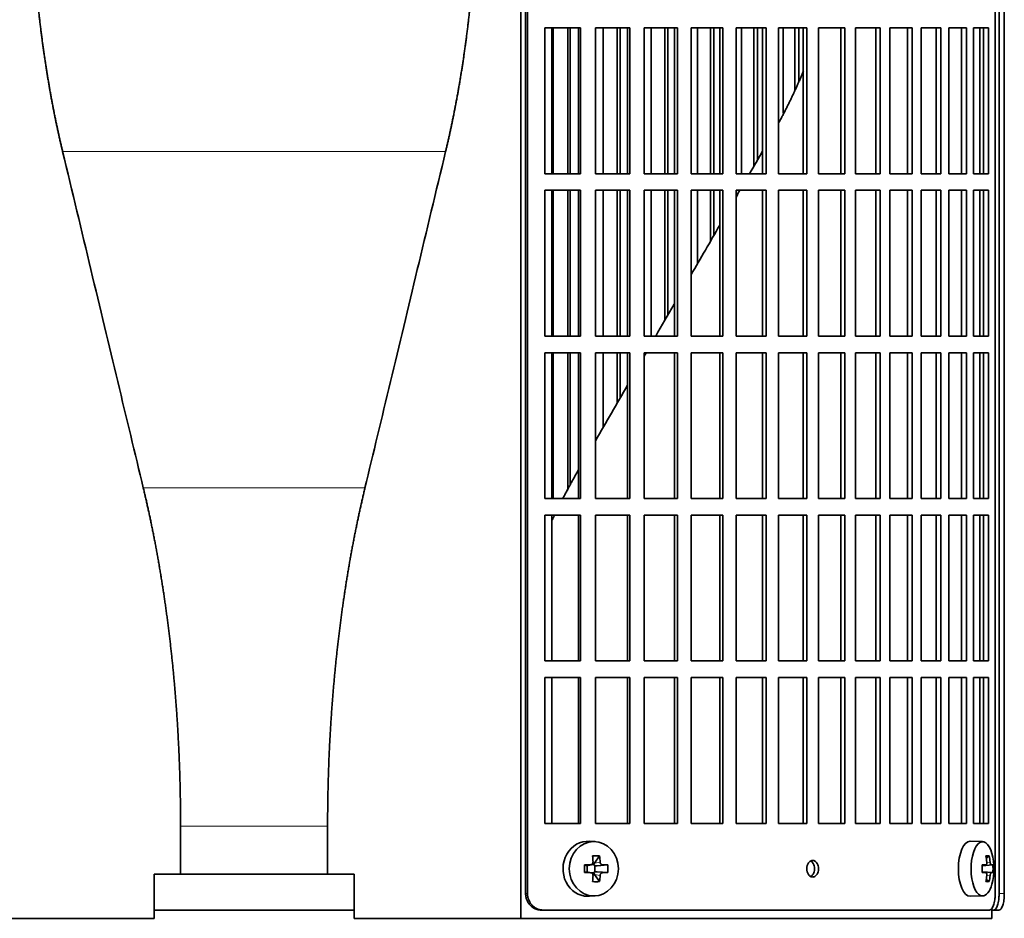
# Model space of a CAD drawing. Header units: millimetres. Extents: x 456 to 1331, y -1435 to 1458.
# Tile 13 of 28: x 563 to 742, y -125 to 38. Entities that reach past the tile are written whole.
import ezdxf

# ---------------------------------------------------------------- set-up
doc = ezdxf.new("R2010")
doc.units = ezdxf.units.MM
for name, color, linetype in [('M5X8_UNI7687', 7, 'Continuous'), ('VSI344-454_FILTR', 7, 'Continuous'), ('VSI344-454_SUPPO', 7, 'Continuous')]:
    doc.layers.add(name, color=color, linetype=linetype)

# ---------------------------------------------------------------- blocks, each defined once
blk = doc.blocks.new('SE')
at = {"layer": 'M5X8_UNI7687', "color": 7, "linetype": 'Continuous', "lineweight": 35}
for p, q in [((667.84, -110.98), (666.78, -110.91)), ((738.21, -110.98), (735.95, -110.91)), ((668.62, -113.57), (667.71, -114.87)), ((739.39, -113.57), (738.87, -113.96)), ((665.88, -115.21), (666.29, -115.37)), ((666.33, -115.37), (667.09, -115.18)), ((666.38, -116.45), (666.38, -115.36)), ((667.06, -115.16), (667.57, -115.16)), ((667.74, -115.34), (667.74, -116.47)), ((670.11, -115.21), (668.16, -115.37)), ((738.11, -115.26), (738.78, -115.19)), ((740.08, -115.21), (738.11, -115.36)), ((665.88, -116.6), (666.29, -116.44)), ((667.09, -116.63), (666.33, -116.44)), ((667.57, -116.66), (667.08, -116.66)), ((668.62, -118.24), (667.71, -116.94)), ((670.11, -116.6), (668.16, -116.44)), ((740.08, -116.6), (738.11, -116.46)), ((738.78, -116.62), (738.11, -116.55)), ((739.39, -118.24), (738.87, -117.85)), ((666.78, -120.9), (667.84, -120.83)), ((735.95, -120.9), (738.21, -120.84))]:
    blk.add_line(p, q, dxfattribs=at)
at = {"layer": 'M5X8_UNI7687', "color": 4, "linetype": 'Continuous', "lineweight": 9}
for p, q in [((666.29, -115.37), (666.98, -115.2)), ((667.71, -114.87), (668.72, -114.7)), ((669.17, -115.2), (668.16, -115.37)), ((739.79, -115.2), (738.11, -115.35)), ((738.11, -115.26), (738.77, -115.2)), ((738.97, -114.75), (739.58, -114.7)), ((666.98, -116.62), (666.29, -116.44)), ((668.72, -117.11), (667.71, -116.94)), ((668.16, -116.44), (669.17, -116.62)), ((738.11, -116.46), (739.79, -116.62)), ((738.77, -116.62), (738.11, -116.55)), ((739.58, -117.11), (738.97, -117.06))]:
    blk.add_line(p, q, dxfattribs=at)
at = {"layer": 'M5X8_UNI7687', "color": 7, "linetype": 'Continuous', "lineweight": 35}
for centre, radius, start, end in [((730.3, -115.91), 10, 343.7273, 16.2727), ((715.23, -115.91), 49.36, 179.1963, 180.8037), ((659.53, -115.91), 10.6, 356.2556, 3.7444), ((730.68, -115.91), 9.42, 355.7871, 4.2129)]:
    blk.add_arc(centre, radius, start, end, dxfattribs=at)
for centre, major_axis, ratio, start_param, end_param in [((666.51, -115.91), (0, -5), 0.906308, 3.081955, 6.283185), ((738.19, -115.91), (0, -4.93), 0.422618, 2.175256, 6.283185), ((735.92, -115.91), (0, -5), 0.422618, 3.141593, 6.283185), ((664.83, -118.97), (8.86, 2.7), 0.529916, 0.974266, 1.123958), ((664.04, -115.91), (0, 10), 0.34202, -1.449667, -1.335108), ((663.76, -115.91), (0, 10), 0.5, -1.449667, -1.335108), ((732.3, -118.97), (7.75, 5.06), 0.247104, 0.286808, 0.4365), ((730.38, -115.91), (0, 10), 0.866025, 4.833518, 4.948078), ((730.25, -115.91), (0, 10), 0.939693, 4.833518, 4.948078), ((663.9, -116.06), (9.99, 0.37), 0.07899, 1.254131, 1.36869), ((666.29, -114.87), (-0.03, 0.507), 0.355475, 2.983295, 3.209876), ((668.17, -114.87), (-0.561, -0.512), 0.450112, 5.177855, 5.696055), ((667.97, -114.9), (-0.019, -0.502), 0.906042, 5.273044, 5.799842), ((668.17, -114.87), (-0.85, -0.111), 0.58208, 0.96918, 1.487381), ((663.9, -116.06), (9.99, 0.37), 0.07899, 0.897313, 1.011873), ((730.32, -116.06), (9.97, 0.79), 0.036834, 0.556003, 0.670562), ((733.6, -115.91), (0, -9.26), 0.488139, 1.49595, 1.645642), ((730.32, -116.06), (9.97, 0.79), 0.036834, 0.199185, 0.313745), ((663.9, -115.75), (9.99, -0.37), 0.07899, -1.36869, -1.254131), ((666.29, -116.94), (-0.03, -0.507), 0.355475, 3.073309, 3.29989), ((664.04, -115.91), (0, -10), 0.34202, 1.335108, 1.449667), ((667.97, -116.91), (-0.019, 0.502), 0.906042, 0.483343, 1.010141), ((668.17, -116.94), (-0.561, 0.512), 0.450112, 0.58713, 1.105331), ((668.17, -116.94), (-0.85, 0.111), 0.58208, 4.795805, 5.314006), ((663.76, -115.91), (0, -10), 0.5, 1.335108, 1.449667), ((663.9, -115.75), (9.99, -0.37), 0.07899, -1.011873, -0.897313), ((730.32, -115.75), (9.97, -0.79), 0.036834, -0.670562, -0.556003), ((730.38, -115.91), (0, -10), 0.866025, 1.335108, 1.449667), ((730.25, -115.91), (0, -10), 0.939693, 1.335108, 1.449667), ((730.32, -115.75), (9.97, -0.79), 0.036834, -0.313745, -0.199185), ((664.83, -112.84), (8.86, -2.7), 0.529916, -1.123958, -0.974266), ((738.19, -115.91), (0, -4.93), 0.422618, 0, 0.966337), ((732.3, -112.84), (7.75, -5.06), 0.247104, -0.4365, -0.286808), ((666.51, -115.91), (0, -5), 0.906308, 0, 0.059638), ((735.92, -115.91), (0, -5), 0.422618, 0, 0.012961)]:
    blk.add_ellipse(centre, major_axis=major_axis, ratio=ratio, start_param=start_param, end_param=end_param, dxfattribs=at)
blk.add_ellipse((667.57, -115.91), major_axis=(0, -4.93), ratio=0.906308, dxfattribs=at)
for points in [[(666.98, -115.2), (667, -115.19), (667.03, -115.19), (667.08, -115.18), (667.12, -115.17), (667.16, -115.16), (667.2, -115.14), (667.24, -115.11), (667.28, -115.08), (667.31, -115.05), (667.34, -115.01), (667.37, -114.97), (667.39, -114.93), (667.41, -114.89), (667.42, -114.84), (667.43, -114.8), (667.43, -114.75), (667.43, -114.71), (667.43, -114.7)], [(668.72, -114.7), (668.72, -114.71), (668.73, -114.75), (668.73, -114.8), (668.75, -114.84), (668.76, -114.89), (668.78, -114.93), (668.81, -114.97), (668.83, -115.01), (668.86, -115.05), (668.9, -115.08), (668.93, -115.11), (668.97, -115.14), (669.01, -115.16), (669.05, -115.17), (669.09, -115.18), (669.13, -115.19), (669.16, -115.19), (669.17, -115.2)], [(738.77, -115.2), (738.78, -115.19), (738.79, -115.19), (738.82, -115.18), (738.84, -115.17), (738.86, -115.16), (738.88, -115.14), (738.9, -115.11), (738.92, -115.08), (738.94, -115.05), (738.95, -115.01), (738.96, -114.97), (738.97, -114.93), (738.98, -114.89), (738.98, -114.84), (738.98, -114.8), (738.98, -114.75), (738.98, -114.71), (738.98, -114.7)], [(739.58, -114.7), (739.58, -114.71), (739.58, -114.75), (739.59, -114.8), (739.6, -114.84), (739.61, -114.89), (739.62, -114.93), (739.63, -114.97), (739.65, -115.01), (739.66, -115.05), (739.68, -115.08), (739.69, -115.11), (739.71, -115.14), (739.72, -115.16), (739.74, -115.17), (739.75, -115.18), (739.77, -115.19), (739.78, -115.19), (739.79, -115.2)], [(667.43, -117.11), (667.43, -117.1), (667.43, -117.06), (667.43, -117.01), (667.42, -116.97), (667.41, -116.92), (667.39, -116.88), (667.37, -116.84), (667.34, -116.8), (667.31, -116.76), (667.28, -116.73), (667.24, -116.7), (667.2, -116.67), (667.16, -116.65), (667.12, -116.64), (667.08, -116.63), (667.03, -116.62), (667, -116.62), (666.98, -116.62)], [(669.17, -116.62), (669.16, -116.62), (669.13, -116.62), (669.09, -116.63), (669.05, -116.64), (669.01, -116.65), (668.97, -116.67), (668.93, -116.7), (668.9, -116.73), (668.86, -116.76), (668.83, -116.8), (668.81, -116.84), (668.78, -116.88), (668.76, -116.92), (668.75, -116.97), (668.73, -117.01), (668.73, -117.06), (668.72, -117.1), (668.72, -117.11)], [(738.98, -117.11), (738.98, -117.1), (738.98, -117.06), (738.98, -117.01), (738.98, -116.97), (738.98, -116.92), (738.97, -116.88), (738.96, -116.84), (738.95, -116.8), (738.94, -116.76), (738.92, -116.73), (738.9, -116.7), (738.88, -116.67), (738.86, -116.65), (738.84, -116.64), (738.82, -116.63), (738.79, -116.62), (738.78, -116.62), (738.77, -116.62)], [(739.79, -116.62), (739.78, -116.62), (739.77, -116.62), (739.75, -116.63), (739.74, -116.64), (739.72, -116.65), (739.71, -116.67), (739.69, -116.7), (739.68, -116.73), (739.66, -116.76), (739.65, -116.8), (739.63, -116.84), (739.62, -116.88), (739.61, -116.92), (739.6, -116.97), (739.59, -117.01), (739.58, -117.06), (739.58, -117.1), (739.58, -117.11)]]:
    blk.add_open_spline(points, degree=3, dxfattribs=at)
at = {"layer": 'VSI344-454_FILTR', "color": 7, "linetype": 'Continuous', "lineweight": 35}
for p, q in [((655.19, -120.41), (655.19, 152.59)), ((655.53, -120.41), (655.53, 152.59)), ((740.5, -120.41), (740.5, 152.59)), ((741.2, -120.41), (741.2, 148.59)), ((742.15, -120.41), (742.15, 148.59)), ((658.68, 10.34), (658.68, 36.84)), ((658.68, 36.84), (665.16, 36.84)), ((660.2, 10.34), (660.2, 36.84)), ((662.88, 10.34), (662.88, 36.84)), ((663.31, 10.34), (663.31, 36.84)), ((664.77, 10.34), (664.77, 36.84)), ((665.16, 10.34), (665.16, 36.84)), ((667.86, 10.34), (667.86, 36.84)), ((667.86, 36.84), (674.13, 36.84)), ((669.26, 10.34), (669.26, 36.84)), ((671.85, 10.34), (671.85, 36.84)), ((672.34, 10.34), (672.34, 36.84)), ((673.67, 10.34), (673.67, 36.84)), ((674.13, 10.34), (674.13, 36.84)), ((676.74, 10.34), (676.74, 36.84)), ((676.74, 36.84), (682.77, 36.84)), ((678.01, 10.34), (678.01, 36.84)), ((680.5, 10.34), (680.5, 36.84)), ((681.05, 10.34), (681.05, 36.84)), ((682.25, 10.34), (682.25, 36.84)), ((682.77, 10.34), (682.77, 36.84)), ((685.27, 10.34), (685.27, 36.84)), ((685.27, 36.84), (691.03, 36.84)), ((686.4, 10.34), (686.4, 36.84)), ((688.79, 10.34), (688.79, 36.84)), ((689.39, 10.34), (689.39, 36.84)), ((690.46, 10.34), (690.46, 36.84)), ((691.03, 10.34), (691.03, 36.84)), ((693.41, 10.34), (693.41, 36.84)), ((693.41, 36.84), (698.88, 36.84)), ((694.41, 10.34), (694.41, 36.84)), ((696.67, 11.76), (696.67, 36.84)), ((697.33, 12.9), (697.33, 36.84)), ((698.25, 10.34), (698.25, 36.84)), ((698.88, 10.34), (698.88, 36.84)), ((701.13, 10.34), (701.13, 36.84)), ((701.13, 36.84), (706.28, 36.84)), ((701.98, 21.34), (701.98, 36.84)), ((704.11, 25.5), (704.11, 36.84)), ((704.82, 27.22), (704.82, 36.84)), ((705.59, 10.34), (705.59, 36.84)), ((706.28, 10.34), (706.28, 36.84)), ((708.39, 36.84), (713.18, 36.84)), ((708.39, 10.34), (708.39, 36.84)), ((712.45, 10.34), (712.45, 36.84)), ((713.18, 10.34), (713.18, 36.84)), ((715.14, 36.84), (719.57, 36.84)), ((715.14, 10.34), (715.14, 36.84)), ((718.79, 10.34), (718.79, 36.84)), ((719.57, 10.34), (719.57, 36.84)), ((721.36, 36.84), (725.4, 36.84)), ((721.36, 10.34), (721.36, 36.84)), ((724.58, 10.34), (724.58, 36.84)), ((725.4, 10.34), (725.4, 36.84)), ((727.02, 36.84), (730.64, 36.84)), ((727.02, 10.34), (727.02, 36.84)), ((729.79, 10.34), (729.79, 36.84)), ((730.64, 10.34), (730.64, 36.84)), ((732.09, 36.84), (735.28, 36.84)), ((732.09, 10.34), (732.09, 36.84)), ((734.39, 10.34), (734.39, 36.84)), ((735.28, 10.34), (735.28, 36.84)), ((736.55, 36.84), (739.29, 36.84)), ((736.55, 10.34), (736.55, 36.84)), ((738.37, 10.34), (738.37, 36.84)), ((739.29, 10.34), (739.29, 36.84)), ((658.68, 10.34), (665.16, 10.34)), ((667.86, 10.34), (674.13, 10.34)), ((676.74, 10.34), (682.77, 10.34)), ((685.27, 10.34), (691.03, 10.34)), ((693.41, 10.34), (698.88, 10.34)), ((701.13, 10.34), (706.28, 10.34)), ((708.39, 10.34), (713.18, 10.34)), ((715.14, 10.34), (719.57, 10.34)), ((721.36, 10.34), (725.4, 10.34)), ((727.02, 10.34), (730.64, 10.34)), ((732.09, 10.34), (735.28, 10.34)), ((736.55, 10.34), (739.29, 10.34)), ((658.68, -19.16), (658.68, 7.34)), ((658.68, 7.34), (665.16, 7.34)), ((660.2, -19.16), (660.2, 7.34)), ((662.88, -19.16), (662.88, 7.34)), ((663.31, -19.16), (663.31, 7.34)), ((664.77, -19.16), (664.77, 7.34)), ((665.16, -19.16), (665.16, 7.34)), ((667.86, -19.16), (667.86, 7.34)), ((667.86, 7.34), (674.13, 7.34)), ((669.26, -19.16), (669.26, 7.34)), ((671.85, -19.16), (671.85, 7.34)), ((672.34, -19.16), (672.34, 7.34)), ((673.67, -19.16), (673.67, 7.34)), ((674.13, -19.16), (674.13, 7.34)), ((676.74, -19.16), (676.74, 7.34)), ((676.74, 7.34), (682.77, 7.34)), ((678.01, -19.16), (678.01, 7.34)), ((680.5, -16.24), (680.5, 7.34)), ((681.05, -15.3), (681.05, 7.34)), ((682.25, -19.16), (682.25, 7.34)), ((682.77, -19.16), (682.77, 7.34)), ((685.27, -19.16), (685.27, 7.34)), ((685.27, 7.34), (691.03, 7.34)), ((686.4, -6.02), (686.4, 7.34)), ((688.79, -1.89), (688.79, 7.34)), ((689.39, -0.85), (689.39, 7.34)), ((690.46, -19.16), (690.46, 7.34)), ((691.03, -19.16), (691.03, 7.34)), ((693.41, -19.16), (693.41, 7.34)), ((693.41, 7.34), (698.88, 7.34)), ((698.25, -19.16), (698.25, 7.34)), ((698.88, -19.16), (698.88, 7.34)), ((701.13, -19.16), (701.13, 7.34)), ((701.13, 7.34), (706.28, 7.34)), ((705.59, -19.16), (705.59, 7.34)), ((706.28, -19.16), (706.28, 7.34)), ((708.39, 7.34), (713.18, 7.34)), ((708.39, -19.16), (708.39, 7.34)), ((712.45, -19.16), (712.45, 7.34)), ((713.18, -19.16), (713.18, 7.34)), ((715.14, 7.34), (719.57, 7.34)), ((715.14, -19.16), (715.14, 7.34)), ((718.79, -19.16), (718.79, 7.34)), ((719.57, -19.16), (719.57, 7.34)), ((721.36, 7.34), (725.4, 7.34)), ((721.36, -19.16), (721.36, 7.34)), ((724.58, -19.16), (724.58, 7.34)), ((725.4, -19.16), (725.4, 7.34)), ((727.02, 7.34), (730.64, 7.34)), ((727.02, -19.16), (727.02, 7.34)), ((729.79, -19.16), (729.79, 7.34)), ((730.64, -19.16), (730.64, 7.34)), ((732.09, 7.34), (735.28, 7.34)), ((732.09, -19.16), (732.09, 7.34)), ((734.39, -19.16), (734.39, 7.34)), ((735.28, -19.16), (735.28, 7.34)), ((736.55, 7.34), (739.29, 7.34)), ((736.55, -19.16), (736.55, 7.34)), ((738.37, -19.16), (738.37, 7.34)), ((739.29, -19.16), (739.29, 7.34)), ((658.68, -19.16), (665.16, -19.16)), ((667.86, -19.16), (674.13, -19.16)), ((676.74, -19.16), (682.77, -19.16)), ((685.27, -19.16), (691.03, -19.16)), ((693.41, -19.16), (698.88, -19.16)), ((701.13, -19.16), (706.28, -19.16)), ((708.39, -19.16), (713.18, -19.16)), ((715.14, -19.16), (719.57, -19.16)), ((721.36, -19.16), (725.4, -19.16)), ((727.02, -19.16), (730.64, -19.16)), ((732.09, -19.16), (735.28, -19.16)), ((736.55, -19.16), (739.29, -19.16)), ((658.68, -48.66), (658.68, -22.16)), ((658.68, -22.16), (665.16, -22.16)), ((660.2, -48.66), (660.2, -22.16)), ((662.88, -47.13), (662.88, -22.16)), ((663.31, -46.31), (663.31, -22.16)), ((664.77, -48.66), (664.77, -22.16)), ((665.16, -48.66), (665.16, -22.16)), ((667.86, -48.66), (667.86, -22.16)), ((667.86, -22.16), (674.13, -22.16)), ((669.26, -35.72), (669.26, -22.16)), ((671.85, -31.22), (671.85, -22.16)), ((672.34, -30.38), (672.34, -22.16)), ((673.67, -48.66), (673.67, -22.16)), ((674.13, -48.66), (674.13, -22.16)), ((676.74, -48.66), (676.74, -22.16)), ((676.74, -22.16), (682.77, -22.16)), ((682.25, -48.66), (682.25, -22.16)), ((682.77, -48.66), (682.77, -22.16)), ((685.27, -48.66), (685.27, -22.16)), ((685.27, -22.16), (691.03, -22.16)), ((690.46, -48.66), (690.46, -22.16)), ((691.03, -48.66), (691.03, -22.16)), ((693.41, -48.66), (693.41, -22.16)), ((693.41, -22.16), (698.88, -22.16)), ((698.25, -48.66), (698.25, -22.16)), ((698.88, -48.66), (698.88, -22.16)), ((701.13, -48.66), (701.13, -22.16)), ((701.13, -22.16), (706.28, -22.16)), ((705.59, -48.66), (705.59, -22.16)), ((706.28, -48.66), (706.28, -22.16)), ((708.39, -22.16), (713.18, -22.16)), ((708.39, -48.66), (708.39, -22.16)), ((712.45, -48.66), (712.45, -22.16)), ((713.18, -48.66), (713.18, -22.16)), ((715.14, -22.16), (719.57, -22.16)), ((715.14, -48.66), (715.14, -22.16)), ((718.79, -48.66), (718.79, -22.16)), ((719.57, -48.66), (719.57, -22.16)), ((721.36, -22.16), (725.4, -22.16)), ((721.36, -48.66), (721.36, -22.16)), ((724.58, -48.66), (724.58, -22.16)), ((725.4, -48.66), (725.4, -22.16)), ((727.02, -22.16), (730.64, -22.16)), ((727.02, -48.66), (727.02, -22.16)), ((729.79, -48.66), (729.79, -22.16)), ((730.64, -48.66), (730.64, -22.16)), ((732.09, -22.16), (735.28, -22.16)), ((732.09, -48.66), (732.09, -22.16)), ((734.39, -48.66), (734.39, -22.16)), ((735.28, -48.66), (735.28, -22.16)), ((736.55, -22.16), (739.29, -22.16)), ((736.55, -48.66), (736.55, -22.16)), ((738.37, -48.66), (738.37, -22.16)), ((739.29, -48.66), (739.29, -22.16)), ((658.68, -48.66), (665.16, -48.66)), ((667.86, -48.66), (674.13, -48.66)), ((676.74, -48.66), (682.77, -48.66)), ((685.27, -48.66), (691.03, -48.66)), ((693.41, -48.66), (698.88, -48.66)), ((701.13, -48.66), (706.28, -48.66)), ((708.39, -48.66), (713.18, -48.66)), ((715.14, -48.66), (719.57, -48.66)), ((721.36, -48.66), (725.4, -48.66)), ((727.02, -48.66), (730.64, -48.66)), ((732.09, -48.66), (735.28, -48.66)), ((736.55, -48.66), (739.29, -48.66)), ((658.68, -78.16), (658.68, -51.66)), ((658.68, -51.66), (665.16, -51.66)), ((664.77, -78.16), (664.77, -51.66)), ((665.16, -78.16), (665.16, -51.66)), ((667.86, -78.16), (667.86, -51.66)), ((667.86, -51.66), (674.13, -51.66)), ((673.67, -78.16), (673.67, -51.66)), ((674.13, -78.16), (674.13, -51.66)), ((676.74, -78.16), (676.74, -51.66)), ((676.74, -51.66), (682.77, -51.66)), ((682.25, -78.16), (682.25, -51.66)), ((682.77, -78.16), (682.77, -51.66)), ((685.27, -78.16), (685.27, -51.66)), ((685.27, -51.66), (691.03, -51.66)), ((690.46, -78.16), (690.46, -51.66)), ((691.03, -78.16), (691.03, -51.66)), ((693.41, -78.16), (693.41, -51.66)), ((693.41, -51.66), (698.88, -51.66)), ((698.25, -78.16), (698.25, -51.66)), ((698.88, -78.16), (698.88, -51.66)), ((701.13, -78.16), (701.13, -51.66)), ((701.13, -51.66), (706.28, -51.66)), ((705.59, -78.16), (705.59, -51.66)), ((706.28, -78.16), (706.28, -51.66)), ((708.39, -51.66), (713.18, -51.66)), ((708.39, -78.16), (708.39, -51.66)), ((712.45, -78.16), (712.45, -51.66)), ((713.18, -78.16), (713.18, -51.66)), ((715.14, -51.66), (719.57, -51.66)), ((715.14, -78.16), (715.14, -51.66)), ((718.79, -78.16), (718.79, -51.66)), ((719.57, -78.16), (719.57, -51.66)), ((721.36, -51.66), (725.4, -51.66)), ((721.36, -78.16), (721.36, -51.66)), ((724.58, -78.16), (724.58, -51.66)), ((725.4, -78.16), (725.4, -51.66)), ((727.02, -51.66), (730.64, -51.66)), ((727.02, -78.16), (727.02, -51.66)), ((729.79, -78.16), (729.79, -51.66)), ((730.64, -78.16), (730.64, -51.66)), ((732.09, -51.66), (735.28, -51.66)), ((732.09, -78.16), (732.09, -51.66)), ((734.39, -78.16), (734.39, -51.66)), ((735.28, -78.16), (735.28, -51.66)), ((736.55, -51.66), (739.29, -51.66)), ((736.55, -78.16), (736.55, -51.66)), ((738.37, -78.16), (738.37, -51.66)), ((739.29, -78.16), (739.29, -51.66)), ((658.68, -78.16), (665.16, -78.16)), ((667.86, -78.16), (674.13, -78.16)), ((676.74, -78.16), (682.77, -78.16)), ((685.27, -78.16), (691.03, -78.16)), ((693.41, -78.16), (698.88, -78.16)), ((701.13, -78.16), (706.28, -78.16)), ((708.39, -78.16), (713.18, -78.16)), ((715.14, -78.16), (719.57, -78.16)), ((721.36, -78.16), (725.4, -78.16)), ((727.02, -78.16), (730.64, -78.16)), ((732.09, -78.16), (735.28, -78.16)), ((736.55, -78.16), (739.29, -78.16)), ((658.68, -107.66), (658.68, -81.16)), ((658.68, -81.16), (665.16, -81.16)), ((664.77, -107.66), (664.77, -81.16)), ((665.16, -107.66), (665.16, -81.16)), ((667.86, -107.66), (667.86, -81.16)), ((667.86, -81.16), (674.13, -81.16)), ((673.67, -107.66), (673.67, -81.16)), ((674.13, -107.66), (674.13, -81.16)), ((676.74, -107.66), (676.74, -81.16)), ((676.74, -81.16), (682.77, -81.16)), ((682.25, -107.66), (682.25, -81.16)), ((682.77, -107.66), (682.77, -81.16)), ((685.27, -107.66), (685.27, -81.16)), ((685.27, -81.16), (691.03, -81.16)), ((690.46, -107.66), (690.46, -81.16)), ((691.03, -107.66), (691.03, -81.16)), ((693.41, -107.66), (693.41, -81.16)), ((693.41, -81.16), (698.88, -81.16)), ((698.25, -107.66), (698.25, -81.16)), ((698.88, -107.66), (698.88, -81.16)), ((701.13, -107.66), (701.13, -81.16)), ((701.13, -81.16), (706.28, -81.16)), ((705.59, -107.66), (705.59, -81.16)), ((706.28, -107.66), (706.28, -81.16)), ((708.39, -81.16), (713.18, -81.16)), ((708.39, -107.66), (708.39, -81.16)), ((712.45, -107.66), (712.45, -81.16)), ((713.18, -107.66), (713.18, -81.16)), ((715.14, -81.16), (719.57, -81.16)), ((715.14, -107.66), (715.14, -81.16)), ((718.79, -107.66), (718.79, -81.16)), ((719.57, -107.66), (719.57, -81.16)), ((721.36, -81.16), (725.4, -81.16)), ((721.36, -107.66), (721.36, -81.16)), ((724.58, -107.66), (724.58, -81.16)), ((725.4, -107.66), (725.4, -81.16)), ((727.02, -81.16), (730.64, -81.16)), ((727.02, -107.66), (727.02, -81.16)), ((729.79, -107.66), (729.79, -81.16)), ((730.64, -107.66), (730.64, -81.16)), ((732.09, -81.16), (735.28, -81.16)), ((732.09, -107.66), (732.09, -81.16)), ((734.39, -107.66), (734.39, -81.16)), ((735.28, -107.66), (735.28, -81.16)), ((736.55, -81.16), (739.29, -81.16)), ((736.55, -107.66), (736.55, -81.16)), ((738.37, -107.66), (738.37, -81.16)), ((739.29, -107.66), (739.29, -81.16)), ((658.68, -107.66), (665.16, -107.66)), ((667.86, -107.66), (674.13, -107.66)), ((676.74, -107.66), (682.77, -107.66)), ((685.27, -107.66), (691.03, -107.66)), ((693.41, -107.66), (698.88, -107.66)), ((701.13, -107.66), (706.28, -107.66)), ((708.39, -107.66), (713.18, -107.66)), ((715.14, -107.66), (719.57, -107.66)), ((721.36, -107.66), (725.4, -107.66)), ((727.02, -107.66), (730.64, -107.66)), ((732.09, -107.66), (735.28, -107.66)), ((736.55, -107.66), (739.29, -107.66)), ((587.7, -123.41), (624.03, -123.41)), ((658.34, -123.41), (657.99, -123.41)), ((658.34, -123.41), (739.43, -123.41)), ((739.87, -123.41), (740.23, -123.41)), ((741.18, -123.41), (740.23, -123.41))]:
    blk.add_line(p, q, dxfattribs=at)
at = {"layer": 'VSI344-454_FILTR', "color": 4, "linetype": 'Continuous', "lineweight": 9}
for p, q in [((655.53, -120.41), (655.19, -120.41)), ((742.15, -120.41), (741.2, -120.41))]:
    blk.add_line(p, q, dxfattribs=at)
at = {"layer": 'VSI344-454_FILTR', "color": 7, "linetype": 'Continuous', "lineweight": 35}
for points, knots in [([(707.34, -117.41), (707.27, -117.4), (707.13, -117.39), (706.85, -117.27), (706.56, -116.98), (706.32, -116.48), (706.24, -115.9), (706.33, -115.31), (706.54, -114.87), (706.8, -114.59), (707.06, -114.43), (707.24, -114.41), (707.34, -114.41)], [0, 0, 0, 0, 0.064066, 0.126815, 0.254692, 0.378277, 0.50107, 0.625893, 0.749447, 0.833633, 0.916759, 1, 1, 1, 1]), ([(707.34, -114.41), (707.41, -114.41), (707.55, -114.42), (707.82, -114.54), (708.11, -114.83), (708.34, -115.33), (708.42, -115.91), (708.34, -116.5), (708.13, -116.94), (707.87, -117.22), (707.61, -117.38), (707.43, -117.4), (707.34, -117.41)], [0, 0, 0, 0, 0.064066, 0.126815, 0.254692, 0.378277, 0.50107, 0.625893, 0.749447, 0.833633, 0.916759, 1, 1, 1, 1]), ([(706.98, -117.32), (707.04, -117.29), (707.18, -117.19), (707.42, -116.94), (707.63, -116.5), (707.71, -115.91), (707.63, -115.33), (707.4, -114.83), (707.16, -114.59), (707.01, -114.5), (706.99, -114.5)], [0.1064378, 0.1064378, 0.1064378, 0.1064378, 0.1663652, 0.2505516, 0.3741057, 0.498929, 0.621722, 0.7453065, 0.8731842, 0.8878187, 0.8878187, 0.8878187, 0.8878187]), ([(657.99, -123.41), (657.94, -123.4), (657.83, -123.4), (657.68, -123.39), (657.52, -123.36), (657.37, -123.33), (657.22, -123.29), (657.07, -123.24), (656.8, -123.13), (656.43, -122.92), (656, -122.54), (655.65, -122.08), (655.43, -121.65), (655.3, -121.28), (655.24, -120.99), (655.2, -120.7), (655.19, -120.5), (655.19, -120.41)], [0, 0, 0, 0, 0.036074, 0.071827, 0.107372, 0.142823, 0.178296, 0.213907, 0.249769, 0.37568, 0.49974, 0.623937, 0.750153, 0.812742, 0.874833, 0.937047, 1, 1, 1, 1]), ([(655.53, -120.41), (655.54, -120.46), (655.54, -120.57), (655.55, -120.74), (655.57, -120.91), (655.6, -121.07), (655.64, -121.23), (655.69, -121.39), (655.8, -121.68), (655.99, -122.08), (656.35, -122.54), (656.77, -122.92), (657.18, -123.15), (657.53, -123.28), (657.79, -123.35), (658.06, -123.4), (658.25, -123.4), (658.34, -123.41)], [0, 0, 0, 0, 0.036092, 0.07186, 0.10742, 0.142884, 0.178369, 0.213992, 0.249865, 0.376032, 0.500265, 0.624304, 0.750267, 0.812832, 0.874898, 0.937082, 1, 1, 1, 1]), ([(739.43, -123.41), (739.45, -123.4), (739.49, -123.4), (739.55, -123.39), (739.61, -123.36), (739.67, -123.33), (739.73, -123.29), (739.79, -123.24), (739.89, -123.13), (740.03, -122.92), (740.2, -122.54), (740.33, -122.08), (740.41, -121.65), (740.45, -121.28), (740.48, -120.99), (740.49, -120.7), (740.5, -120.5), (740.5, -120.41)], [0, 0, 0, 0, 0.036074, 0.071827, 0.107372, 0.142823, 0.178296, 0.213907, 0.249769, 0.375679, 0.49974, 0.623937, 0.750153, 0.812742, 0.874833, 0.937047, 1, 1, 1, 1]), ([(740.23, -123.41), (740.25, -123.4), (740.29, -123.4), (740.34, -123.39), (740.4, -123.36), (740.45, -123.33), (740.5, -123.29), (740.56, -123.24), (740.65, -123.13), (740.78, -122.92), (740.93, -122.54), (741.04, -122.08), (741.12, -121.65), (741.16, -121.28), (741.18, -120.99), (741.2, -120.7), (741.2, -120.5), (741.2, -120.41)], [0, 0, 0, 0, 0.036074, 0.071835, 0.107394, 0.142867, 0.178369, 0.214016, 0.24992, 0.375515, 0.499619, 0.623903, 0.749864, 0.812553, 0.874725, 0.937001, 1, 1, 1, 1]), ([(742.15, -120.41), (742.15, -120.46), (742.15, -120.57), (742.14, -120.74), (742.14, -120.91), (742.13, -121.07), (742.11, -121.24), (742.1, -121.4), (742.06, -121.69), (741.99, -122.08), (741.88, -122.54), (741.73, -122.92), (741.59, -123.15), (741.47, -123.28), (741.37, -123.35), (741.28, -123.4), (741.21, -123.4), (741.18, -123.41)], [0, 0, 0, 0, 0.03611, 0.071905, 0.107497, 0.143003, 0.178538, 0.214218, 0.250157, 0.376062, 0.500393, 0.624478, 0.750119, 0.812755, 0.87487, 0.93708, 1, 1, 1, 1])]:
    blk.add_open_spline(points, degree=3, knots=knots, dxfattribs=at)
at = {"layer": 'VSI344-454_SUPPO', "color": 7, "linetype": 'Continuous', "lineweight": 35}
for p, q in [((654.34, -124.91), (654.34, 153.18)), ((659.94, 10.34), (659.94, 36.84)), ((737.71, 10.34), (737.71, 36.84)), ((659.94, -19.16), (659.94, 7.34)), ((737.71, -19.16), (737.71, 7.34)), ((659.94, -48.66), (659.94, -22.16)), ((737.71, -48.66), (737.71, -22.16)), ((659.94, -78.16), (659.94, -51.66)), ((737.71, -78.16), (737.71, -51.66)), ((659.94, -107.66), (659.94, -81.16)), ((737.71, -107.66), (737.71, -81.16)), ((592.51, -116.91), (592.51, -108.17)), ((619.22, -116.91), (619.22, -108.17)), ((592.51, -116.91), (587.7, -116.91)), ((587.7, -116.91), (587.7, -124.91)), ((592.51, -116.91), (619.22, -116.91)), ((619.22, -116.91), (624.03, -116.91)), ((624.03, -116.91), (624.03, -124.91)), ((739.87, -124.91), (739.87, -123.13)), ((557.4, -124.91), (587.7, -124.91)), ((654.34, -124.91), (624.03, -124.91)), ((654.34, -124.91), (739.87, -124.91))]:
    blk.add_line(p, q, dxfattribs=at)
at = {"layer": 'VSI344-454_SUPPO', "color": 4, "linetype": 'Continuous', "lineweight": 9}
for p, q in [((571.08, 14.4), (640.66, 14.4)), ((626.01, -46.7), (585.73, -46.7)), ((619.22, -108.17), (592.51, -108.17))]:
    blk.add_line(p, q, dxfattribs=at)
at = {"layer": 'VSI344-454_SUPPO', "color": 7, "linetype": 'Continuous', "lineweight": 35}
for points, degree, knots in [([(571.08, 14.4), (569.65, 20.34), (568.57, 26.71), (567.47, 33.11), (566.74, 39.83), (566, 46.54), (565.62, 53.48), (565.42, 57.33), (565.32, 61.2)], 2, [0, 0, 0, 0.25, 0.25, 0.5, 0.5, 0.75, 0.75, 0.8891852, 0.8891852, 0.8891852]), ([(646.41, 61.2), (646.32, 57.33), (646.11, 53.48), (645.74, 46.54), (645, 39.83), (644.26, 33.11), (643.17, 26.71), (642.08, 20.34), (640.66, 14.4)], 2, [0.1108193, 0.1108193, 0.1108193, 0.25, 0.25, 0.5, 0.5, 0.75, 0.75, 1, 1, 1]), ([(678.82, -19.16), (679.93, -17.23), (681.08, -15.25), (682.22, -13.27), (682.25, -13.22)], 3, [0.40501308, 0.40501308, 0.40501308, 0.40501308, 0.5, 0.50245811, 0.50245811, 0.50245811, 0.50245811]), ([(592.51, -108.17), (592.51, -100.07), (592.08, -92.07), (591.65, -84.03), (590.79, -76.25), (589.93, -68.45), (588.66, -61.02), (587.39, -53.6), (585.73, -46.7)], 2, [0, 0, 0, 0.25, 0.25, 0.5, 0.5, 0.75, 0.75, 1, 1, 1]), ([(626.01, -46.7), (624.35, -53.6), (623.08, -61.02), (621.81, -68.45), (620.95, -76.25), (620.09, -84.03), (619.65, -92.07), (619.22, -100.07), (619.22, -108.17)], 2, [0, 0, 0, 0.25, 0.25, 0.5, 0.5, 0.75, 0.75, 1, 1, 1])]:
    blk.add_open_spline(points, degree=degree, knots=knots, dxfattribs=at)
for points, degree in [([(705.68, 29.06), (703.69, 24.23), (701.2, 19.66)], 2), ([(585.73, -46.7), (584.23, -40.45), (581.14, -27.6), (576.26, -7.24), (572.83, 7.07), (571.08, 14.4)], 3), ([(626.01, -46.7), (627.51, -40.45), (630.59, -27.6), (635.47, -7.24), (638.9, 7.07), (640.66, 14.4)], 3), ([(695.85, 10.34), (696.65, 11.73), (697.45, 13.11), (698.25, 14.5)], 3), ([(693.41, 6.12), (693.65, 6.53), (693.89, 6.94), (694.12, 7.34)], 3), ([(685.27, -7.99), (686.99, -5), (688.72, -2.01), (690.46, 1)], 3), ([(676.74, -22.77), (676.86, -22.56), (676.97, -22.36), (677.09, -22.16)], 3), ([(667.86, -38.14), (669.79, -34.8), (671.73, -31.44), (673.67, -28.07)], 3), ([(664.76, -43.52), (663.31, -46.02), (661.98, -48.59)], 2), ([(664.76, -43.52), (664.76, -43.51), (664.76, -43.51), (664.77, -43.5)], 3), ([(660.47, -51.62), (660.19, -52.2), (659.91, -52.79)], 2)]:
    blk.add_open_spline(points, degree=degree, dxfattribs=at)

msp = doc.modelspace()

# ---------------------------------------------------------------- block references
msp.add_blockref('SE', (0, 0))

doc.saveas('drawing.dxf')
